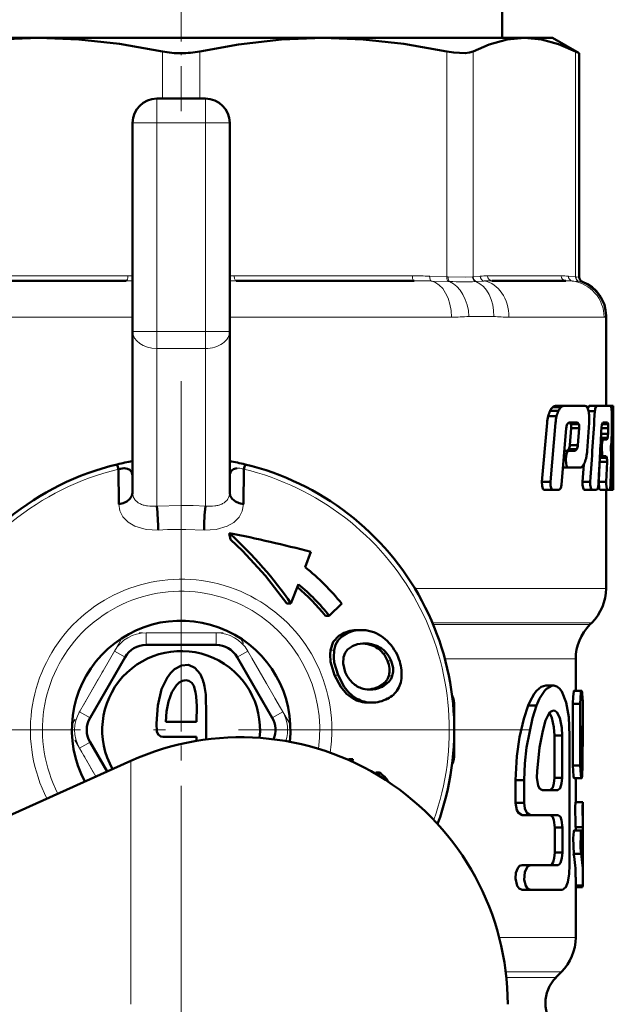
# Model space of a CAD drawing. Extents: x -1438 to 1837, y -1663 to 612.
# Tile 85 of 91: x 1779 to 1804, y -60 to -19. Entities that reach past the tile are written whole.
import ezdxf

# ---------------------------------------------------------------- set-up
doc = ezdxf.new("R2010")
doc.units = 0
doc.linetypes.add('DASHDOT', pattern=[18.5, 12, -3, 0.5, -3])

msp = doc.modelspace()

# ---------------------------------------------------------------- linework, layer by layer
at = {"color": 7, "linetype": 'DASHDOT', "lineweight": 18, "ltscale": 0.153835}
msp.add_line((1785.979, -22.886), (1785.979, -16.733), dxfattribs=at)
at = {"color": 7, "lineweight": 50}
for p, q in [((1799.199, -19.873), (1799.199, -18.373)), ((1771.843, -19.873), (1780.123, -19.873)), ((1780.123, -19.873), (1791.833, -19.873)), ((1791.833, -19.873), (1800.114, -19.873)), ((1800.114, -19.873), (1801.278, -19.873)), ((1801.278, -19.873), (1802.374, -20.506)), ((1802.374, -20.506), (1802.222, -20.428)), ((1802.374, -29.728), (1802.374, -20.506)), ((1784.979, -22.373), (1786.979, -22.373)), ((1783.979, -31.959), (1783.979, -23.373)), ((1787.979, -23.373), (1787.979, -31.959)), ((1783.713, -29.873), (1776.38, -29.873)), ((1795.577, -29.873), (1788.244, -29.873)), ((1801.817, -29.873), (1798.78, -29.873)), ((1803.479, -31.32), (1803.479, -35.029)), ((1783.979, -38.602), (1783.979, -31.959)), ((1787.979, -38.602), (1787.979, -31.959)), ((1801.176, -35.232), (1801.52, -35.232)), ((1801.281, -35.083), (1801.623, -35.083)), ((1801.393, -35.03), (1801.733, -35.03)), ((1801.733, -35.03), (1802.604, -35.03)), ((1802.778, -35.029), (1802.719, -35.135)), ((1802.756, -35.243), (1803.019, -35.243)), ((1802.778, -35.029), (1803.09, -35.029)), ((1803.09, -35.029), (1803.664, -35.029)), ((1803.477, -35.029), (1803.777, -35.029)), ((1803.479, -35.029), (1803.686, -35.029)), ((1803.693, -35.084), (1803.663, -35.029)), ((1803.713, -35.243), (1803.771, -35.243)), ((1803.777, -35.029), (1803.778, -35.029)), ((1803.778, -35.029), (1803.778, -38.362)), ((1801.096, -35.451), (1801.442, -35.451)), ((1801.051, -35.72), (1800.835, -38.152)), ((1801.398, -35.72), (1801.187, -38.152)), ((1801.644, -38.274), (1801.841, -35.949)), ((1801.881, -35.785), (1801.951, -35.719)), ((1801.951, -35.719), (1802.303, -35.719)), ((1801.976, -35.719), (1802.032, -35.785)), ((1802.043, -35.95), (1801.988, -36.643)), ((1802.032, -35.785), (1802.359, -35.785)), ((1802.043, -35.95), (1802.37, -35.95)), ((1802.303, -35.719), (1802.359, -35.785)), ((1802.37, -35.95), (1802.315, -36.643)), ((1802.705, -36.873), (1802.787, -35.72)), ((1803.288, -35.95), (1803.57, -35.95)), ((1803.309, -35.785), (1803.565, -35.785)), ((1803.348, -35.719), (1803.54, -35.719)), ((1803.54, -35.719), (1803.566, -35.785)), ((1803.57, -35.95), (1803.562, -36.182)), ((1803.711, -36.237), (1803.722, -35.72)), ((1803.264, -36.414), (1803.366, -36.414)), ((1803.268, -36.347), (1803.545, -36.347)), ((1803.276, -36.182), (1803.562, -36.182)), ((1803.366, -36.414), (1803.514, -36.414)), ((1801.763, -36.875), (1801.935, -36.875)), ((1801.949, -36.808), (1801.881, -36.875)), ((1801.935, -36.875), (1802.21, -36.875)), ((1801.949, -36.808), (1802.277, -36.808)), ((1801.988, -36.643), (1802.315, -36.643)), ((1802.277, -36.808), (1802.21, -36.875)), ((1803.245, -36.767), (1803.301, -36.767)), ((1803.253, -36.627), (1803.308, -36.627)), ((1803.308, -36.627), (1803.301, -36.767)), ((1803.689, -36.984), (1803.681, -36.824)), ((1803.683, -36.703), (1803.699, -36.528)), ((1801.733, -37.23), (1801.824, -37.23)), ((1801.745, -37.09), (1801.836, -37.09)), ((1801.836, -37.09), (1801.824, -37.23)), ((1803.224, -37.17), (1803.514, -37.17)), ((1803.227, -37.103), (1803.359, -37.103)), ((1803.359, -37.103), (1803.486, -37.103)), ((1803.486, -37.103), (1803.515, -37.17)), ((1803.664, -38.274), (1803.689, -37.275)), ((1783.346, -37.436), (1783.394, -37.635)), ((1783.41, -39.079), (1783.394, -37.635)), ((1788.563, -37.635), (1788.524, -37.622)), ((1788.563, -37.635), (1788.547, -39.079)), ((1788.563, -37.635), (1788.611, -37.436)), ((1801.704, -37.564), (1801.923, -37.564)), ((1801.923, -37.564), (1802.413, -37.564)), ((1802.561, -37.445), (1802.512, -38.152)), ((1803.215, -37.333), (1803.182, -38.152)), ((1803.215, -37.316), (1803.215, -37.333)), ((1803.215, -37.333), (1803.519, -37.333)), ((1803.519, -37.333), (1803.487, -38.152)), ((1783.978, -37.896), (1783.978, -37.904)), ((1787.979, -37.895), (1787.979, -37.904)), ((1800.835, -38.152), (1801.187, -38.152)), ((1800.939, -38.487), (1801.289, -38.487)), ((1801.289, -38.487), (1801.543, -38.487)), ((1802.512, -38.152), (1802.83, -38.152)), ((1802.592, -38.487), (1802.908, -38.487)), ((1802.908, -38.487), (1803.093, -38.487)), ((1803.182, -38.152), (1803.487, -38.152)), ((1803.229, -38.487), (1803.533, -38.487)), ((1803.479, -38.487), (1803.479, -42.545)), ((1803.533, -38.487), (1803.632, -38.487)), ((1803.632, -38.487), (1803.755, -38.487)), ((1803.668, -38.152), (1803.739, -38.152)), ((1803.755, -38.487), (1803.777, -38.487)), ((1803.777, -38.487), (1803.779, -38.362)), ((1787.961, -40.265), (1787.959, -40.267)), ((1787.959, -40.267), (1788.008, -40.527)), ((1791.084, -41.667), (1791.324, -41.04)), ((1790.809, -42.377), (1790.5, -43.162)), ((1790.325, -43.162), (1790.5, -43.162)), ((1792.594, -43.173), (1792.081, -43.673)), ((1792.081, -43.673), (1791.919, -43.673)), ((1802.814, -44.037), (1802.893, -43.959)), ((1793.251, -44.259), (1793.405, -44.259)), ((1787.422, -44.873), (1784.535, -44.873)), ((1793.466, -44.817), (1793.555, -44.814)), ((1783.669, -45.373), (1782.226, -47.873)), ((1789.731, -47.873), (1788.288, -45.373)), ((1802.229, -45.452), (1802.229, -46.758)), ((1800.998, -46.549), (1801.322, -46.549)), ((1793.663, -46.711), (1793.712, -46.706)), ((1793.712, -46.706), (1793.732, -46.704)), ((1793.878, -46.704), (1793.858, -46.706)), ((1802.168, -46.758), (1802.469, -46.758)), ((1793.687, -47.249), (1793.832, -47.249)), ((1797.229, -47.373), (1797.229, -49.373)), ((1800.276, -47.37), (1800.617, -47.37)), ((1802.115, -47.303), (1802.115, -49.833)), ((1802.115, -47.303), (1802.417, -47.303)), ((1802.417, -47.303), (1802.417, -49.833)), ((1802.528, -47.504), (1802.528, -48.733)), ((1785.347, -48.034), (1786.617, -48.034)), ((1802.505, -49.833), (1802.505, -48.212)), ((1801.353, -48.601), (1801.67, -48.601)), ((1801.353, -50.346), (1801.353, -48.601)), ((1801.67, -50.346), (1801.67, -48.601)), ((1801.978, -53.937), (1801.978, -48.601)), ((1782.226, -48.873), (1782.927, -50.087)), ((1785.223, -48.662), (1786.616, -48.662)), ((1786.616, -48.662), (1786.616, -48.824)), ((1770.017, -55.908), (1783.907, -49.645)), ((1792.816, -49.586), (1792.899, -49.571)), ((1792.899, -49.571), (1793.044, -49.571)), ((1793.036, -49.685), (1793.044, -49.571)), ((1802.115, -49.833), (1802.417, -49.833)), ((1793.982, -50.178), (1793.994, -50.13)), ((1793.994, -50.13), (1794.14, -50.13)), ((1794.109, -50.254), (1794.14, -50.13)), ((1799.751, -50.448), (1799.751, -51.372)), ((1799.751, -50.448), (1800.104, -50.448)), ((1800.104, -50.448), (1800.104, -51.372)), ((1801.353, -50.346), (1801.67, -50.346)), ((1802.169, -50.365), (1802.47, -50.365)), ((1802.229, -50.365), (1802.229, -51.348)), ((1800.859, -50.859), (1801.5, -50.859)), ((1799.751, -51.372), (1800.104, -51.372)), ((1802.226, -51.348), (1802.526, -51.348)), ((1802.526, -51.348), (1802.528, -51.348)), ((1802.528, -51.348), (1802.528, -52.375)), ((1800.021, -51.885), (1800.367, -51.885)), ((1800.367, -51.885), (1801.509, -51.885)), ((1801.365, -52.398), (1801.365, -53.424)), ((1801.365, -52.398), (1801.681, -52.398)), ((1801.681, -52.398), (1801.681, -53.424)), ((1802.169, -52.509), (1802.47, -52.509)), ((1802.226, -52.375), (1802.526, -52.375)), ((1802.229, -52.375), (1802.229, -52.509)), ((1802.49, -52.581), (1802.525, -52.581)), ((1802.528, -52.375), (1802.525, -52.581)), ((1802.525, -52.581), (1802.525, -53.053)), ((1802.528, -52.375), (1802.526, -52.375)), ((1801.365, -53.424), (1801.681, -53.424)), ((1802.146, -53.471), (1802.448, -53.471)), ((1802.528, -53.245), (1802.528, -54.437)), ((1800.021, -53.937), (1800.367, -53.937)), ((1800.367, -53.937), (1801.509, -53.937)), ((1802.229, -54.437), (1802.229, -56.923)), ((1800.021, -54.963), (1800.367, -54.963)), ((1800.367, -54.963), (1801.681, -54.963)), ((1802.229, -54.783), (1802.518, -54.783)), ((1802.229, -54.853), (1802.507, -54.853)), ((1801.418, -58.563), (1801.643, -58.338))]:
    msp.add_line(p, q, dxfattribs=at)
at = {"color": 7, "lineweight": 18}
for p, q in [((1785.213, -22.373), (1785.213, -20.428)), ((1786.744, -20.428), (1786.744, -22.373)), ((1796.923, -29.715), (1796.923, -20.428)), ((1798.006, -20.428), (1798.006, -29.715)), ((1802.222, -29.715), (1802.222, -20.428)), ((1784.979, -22.373), (1784.979, -23.373)), ((1786.979, -22.373), (1786.979, -23.373)), ((1783.979, -23.373), (1784.979, -23.373)), ((1784.979, -23.373), (1784.979, -31.959)), ((1786.979, -23.373), (1784.979, -23.373)), ((1786.979, -31.959), (1786.979, -23.373)), ((1786.979, -23.373), (1787.979, -23.373)), ((1776.457, -29.673), (1783.79, -29.673)), ((1783.979, -29.875), (1783.713, -29.873)), ((1783.79, -29.673), (1783.979, -29.674)), ((1788.244, -29.873), (1787.978, -29.875)), ((1787.979, -29.674), (1788.167, -29.673)), ((1788.167, -29.673), (1795.5, -29.673)), ((1796.215, -29.686), (1796.923, -29.715)), ((1796.972, -29.907), (1796.275, -29.885)), ((1796.923, -29.715), (1796.975, -29.717)), ((1797.029, -29.909), (1796.972, -29.907)), ((1797.983, -29.717), (1798.006, -29.715)), ((1798.006, -29.715), (1798.299, -29.686)), ((1798.144, -29.907), (1798.117, -29.909)), ((1798.465, -29.885), (1798.144, -29.907)), ((1798.595, -29.673), (1801.633, -29.673)), ((1801.928, -29.686), (1802.222, -29.715)), ((1802.354, -29.907), (1802.089, -29.885)), ((1802.222, -29.715), (1802.243, -29.717)), ((1802.243, -29.717), (1802.374, -29.728)), ((1802.375, -29.909), (1802.354, -29.907)), ((1802.504, -29.915), (1802.375, -29.909)), ((1774.845, -31.373), (1783.979, -31.373)), ((1787.979, -31.373), (1797.112, -31.373)), ((1798.852, -31.347), (1797.833, -31.347)), ((1799.48, -31.373), (1803.398, -31.373)), ((1803.479, -31.32), (1803.464, -31.347)), ((1783.979, -31.959), (1784.979, -31.959)), ((1784.979, -31.959), (1786.979, -31.959)), ((1784.979, -31.959), (1784.979, -32.666)), ((1786.979, -31.959), (1786.979, -32.666)), ((1786.979, -31.959), (1787.979, -31.959)), ((1784.979, -39.155), (1784.979, -32.666)), ((1786.979, -32.666), (1784.979, -32.666)), ((1786.979, -32.666), (1786.979, -39.155)), ((1784.979, -39.155), (1785.978, -39.126)), ((1786.478, -39.137), (1786.979, -39.155)), ((1795.602, -42.545), (1803.479, -42.545)), ((1796.326, -43.959), (1802.893, -43.959)), ((1796.359, -44.037), (1802.814, -44.037)), ((1784.535, -44.373), (1787.422, -44.373)), ((1784.535, -44.373), (1784.535, -44.873)), ((1787.422, -44.373), (1787.422, -44.873)), ((1792.619, -44.409), (1792.774, -44.409)), ((1793.666, -44.841), (1793.817, -44.841)), ((1794.005, -44.973), (1794.156, -44.973)), ((1781.793, -47.623), (1783.236, -45.123)), ((1783.236, -45.123), (1783.669, -45.373)), ((1788.721, -45.123), (1788.288, -45.373)), ((1788.721, -45.123), (1790.164, -47.623)), ((1792.127, -45.088), (1792.28, -45.088)), ((1794.291, -45.21), (1794.44, -45.21)), ((1794.481, -45.523), (1794.629, -45.523)), ((1796.843, -45.452), (1802.229, -45.452)), ((1792.294, -46.113), (1792.443, -46.113)), ((1794.529, -46.142), (1794.675, -46.142)), ((1794.127, -46.592), (1794.273, -46.592)), ((1793.712, -46.706), (1793.858, -46.706)), ((1793.22, -47.09), (1793.074, -47.09)), ((1797.184, -47.373), (1797.229, -47.373)), ((1781.793, -47.623), (1782.226, -47.873)), ((1790.164, -47.623), (1789.731, -47.873)), ((1782.226, -48.873), (1781.793, -49.123)), ((1782.469, -50.294), (1781.793, -49.123)), ((1797.184, -49.373), (1797.229, -49.373)), ((1783.907, -49.645), (1783.907, -59.673)), ((1799.079, -56.923), (1802.229, -56.923)), ((1801.643, -58.338), (1799.347, -58.338)), ((1799.372, -58.563), (1801.418, -58.563))]:
    msp.add_line(p, q, dxfattribs=at)
at = {"color": 7, "linetype": 'DASHDOT', "lineweight": 18, "ltscale": 0.257574}
msp.add_line((1784.979, -32.818), (1784.979, -22.515), dxfattribs=at)
at = {"color": 7, "linetype": 'DASHDOT', "lineweight": 18, "ltscale": 0.257589}
msp.add_line((1786.979, -22.515), (1786.979, -32.818), dxfattribs=at)
at = {"color": 7, "linetype": 'DASHDOT', "lineweight": 18, "ltscale": 0.060001}
for p, q in [((1784.778, -23.373), (1787.178, -23.373)), ((1784.778, -31.959), (1787.178, -31.959))]:
    msp.add_line(p, q, dxfattribs=at)
at = {"color": 7, "linetype": 'DASHDOT', "lineweight": 18}
for p, q in [((1785.979, -34.015), (1785.979, -62.732)), ((1800.337, -48.373), (1771.62, -48.373))]:
    msp.add_line(p, q, dxfattribs=at)
at = {"color": 7, "linetype": 'DASHDOT', "lineweight": 18, "ltscale": 0.002353}
msp.add_line((1785.979, -44.045), (1785.979, -43.951), dxfattribs=at)
at = {"color": 7, "linetype": 'DASHDOT', "lineweight": 18, "ltscale": 0.086618}
msp.add_line((1787.711, -44.373), (1784.246, -44.373), dxfattribs=at)
at = {"color": 7, "linetype": 'DASHDOT', "lineweight": 18, "ltscale": 0.344155}
msp.add_line((1785.979, -44.304), (1785.979, -58.071), dxfattribs=at)
at = {"color": 7, "linetype": 'DASHDOT', "lineweight": 18, "ltscale": 0.099592}
for p, q in [((1783.51, -44.648), (1781.518, -48.098)), ((1790.438, -48.098), (1788.447, -44.648))]:
    msp.add_line(p, q, dxfattribs=at)
at = {"color": 7, "linetype": 'DASHDOT', "lineweight": 18, "ltscale": 0.047054}
msp.add_line((1781.606, -48.8), (1782.547, -50.43), dxfattribs=at)
at = {"color": 7, "lineweight": 50}
for points in [[(1780.123, -19.873), (1778.402, -19.938), (1776.632, -20.139), (1775.034, -20.428)], [(1785.213, -20.428), (1783.444, -20.114), (1781.763, -19.933), (1780.123, -19.873)], [(1791.833, -19.873), (1790.112, -19.938), (1788.342, -20.139), (1786.744, -20.428)], [(1796.923, -20.428), (1795.155, -20.114), (1793.474, -19.933), (1791.833, -19.873)], [(1800.114, -19.873), (1799.401, -19.938), (1798.668, -20.139), (1798.006, -20.428)], [(1802.222, -20.428), (1801.523, -20.125), (1800.82, -19.937), (1800.114, -19.873)], [(1798.006, -20.428), (1797.861, -20.478), (1797.677, -20.503), (1797.207, -20.478), (1796.923, -20.428)], [(1803.09, -35.029), (1803.045, -35.09), (1803.019, -35.243)], [(1803.289, -35.932), (1803.308, -35.789), (1803.348, -35.719)], [(1803.366, -36.414), (1803.33, -36.473), (1803.308, -36.627)], [(1803.545, -36.347), (1803.533, -36.389), (1803.526, -36.404), (1803.513, -36.414)], [(1801.935, -36.875), (1801.869, -36.941), (1801.836, -37.09)], [(1803.301, -36.767), (1803.32, -37.035), (1803.337, -37.082), (1803.359, -37.103)], [(1801.824, -37.23), (1801.832, -37.407), (1801.853, -37.487), (1801.881, -37.539), (1801.923, -37.564)], [(1783.394, -37.635), (1783.632, -37.592), (1783.764, -37.615), (1783.862, -37.666), (1783.949, -37.771), (1783.978, -37.896)], [(1800.835, -38.152), (1800.842, -38.325), (1800.878, -38.438), (1800.899, -38.467), (1800.939, -38.487)], [(1801.187, -38.152), (1801.194, -38.326), (1801.229, -38.438), (1801.25, -38.467), (1801.289, -38.487)], [(1801.543, -38.487), (1801.611, -38.419), (1801.644, -38.274)], [(1802.512, -38.152), (1802.514, -38.294), (1802.551, -38.448), (1802.566, -38.472), (1802.592, -38.487)], [(1802.83, -38.152), (1802.831, -38.294), (1802.867, -38.447), (1802.882, -38.471), (1802.908, -38.487)], [(1803.093, -38.487), (1803.138, -38.427), (1803.162, -38.274)], [(1803.182, -38.152), (1803.199, -38.427), (1803.229, -38.487)], [(1803.487, -38.152), (1803.487, -38.25), (1803.51, -38.45), (1803.522, -38.479), (1803.533, -38.487)], [(1803.632, -38.487), (1803.663, -38.313), (1803.665, -38.274)], [(1803.739, -38.152), (1803.747, -38.452), (1803.751, -38.477), (1803.755, -38.487)], [(1783.41, -39.079), (1783.584, -39.039), (1783.746, -38.964), (1783.871, -38.86), (1783.953, -38.732), (1783.979, -38.61)], [(1788.547, -39.079), (1788.373, -39.039), (1788.211, -38.964), (1788.086, -38.86), (1788.004, -38.732), (1787.978, -38.61)], [(1790.325, -43.162), (1789.447, -42.026), (1788.502, -41.002), (1788.008, -40.527)], [(1792.127, -45.088), (1792.244, -44.75), (1792.471, -44.499), (1792.619, -44.409)], [(1792.28, -45.088), (1792.341, -44.866), (1792.448, -44.676), (1792.593, -44.525), (1792.774, -44.409)], [(1792.668, -45.37), (1792.735, -45.195), (1792.833, -45.063), (1793.03, -44.924)], [(1792.294, -46.113), (1792.132, -45.572), (1792.11, -45.273), (1792.127, -45.088)], [(1792.443, -46.113), (1792.287, -45.594), (1792.264, -45.384), (1792.28, -45.088)], [(1792.739, -45.99), (1792.651, -45.641), (1792.668, -45.37)], [(1786.756, -46.063), (1786.545, -45.817), (1786.28, -45.698), (1785.987, -45.719), (1785.701, -45.877), (1785.543, -46.03), (1785.401, -46.221), (1785.174, -46.694), (1785.012, -47.367), (1784.961, -48.114)], [(1794.629, -45.523), (1794.705, -45.822), (1794.706, -45.978), (1794.676, -46.143)], [(1793.074, -47.09), (1792.795, -46.89), (1792.552, -46.603), (1792.294, -46.113)], [(1793.22, -47.09), (1793.03, -46.966), (1792.858, -46.806), (1792.7, -46.604), (1792.443, -46.113)], [(1794.676, -46.143), (1794.625, -46.267), (1794.535, -46.398), (1794.273, -46.592)], [(1786.172, -46.324), (1786.028, -46.348), (1785.9, -46.415), (1785.782, -46.524), (1785.599, -46.817)], [(1786.617, -48.034), (1786.627, -47.39), (1786.604, -47.003), (1786.575, -46.816), (1786.495, -46.562), (1786.414, -46.435), (1786.302, -46.351), (1786.172, -46.324)], [(1800.998, -46.549), (1800.805, -46.605), (1800.616, -46.76), (1800.514, -46.892), (1800.343, -47.219), (1800.276, -47.37)], [(1801.322, -46.549), (1801.244, -46.559), (1801.03, -46.679), (1800.955, -46.753), (1800.744, -47.083), (1800.617, -47.37)], [(1801.978, -48.601), (1801.941, -47.842), (1801.837, -47.243), (1801.659, -46.786), (1801.563, -46.662), (1801.448, -46.578), (1801.322, -46.549)], [(1785.599, -46.817), (1785.458, -47.202), (1785.379, -47.612), (1785.347, -48.034)], [(1802.168, -46.758), (1802.167, -46.758), (1802.163, -46.762), (1802.159, -46.768), (1802.152, -46.789), (1802.126, -46.991), (1802.115, -47.303)], [(1802.469, -46.758), (1802.467, -46.759), (1802.465, -46.76), (1802.462, -46.766), (1802.457, -46.779), (1802.446, -46.825), (1802.417, -47.303)], [(1802.49, -46.829), (1802.481, -46.779), (1802.476, -46.764), (1802.473, -46.76), (1802.472, -46.759), (1802.469, -46.758)], [(1800.276, -47.37), (1800.099, -47.917), (1799.92, -48.669), (1799.804, -49.452), (1799.751, -50.448)], [(1800.617, -47.37), (1800.452, -47.886), (1800.198, -49.095), (1800.128, -49.761), (1800.104, -50.448)], [(1801.316, -47.576), (1801.242, -47.594), (1801.17, -47.648), (1801.103, -47.733), (1800.99, -47.986)], [(1801.353, -48.601), (1801.334, -48.257), (1801.252, -47.872), (1801.15, -47.669)], [(1801.67, -48.601), (1801.654, -48.286), (1801.572, -47.874), (1801.448, -47.642), (1801.37, -47.586), (1801.316, -47.576)], [(1784.961, -48.114), (1784.984, -48.433), (1785.031, -48.561), (1785.137, -48.649), (1785.223, -48.662)], [(1800.99, -47.986), (1800.871, -48.407), (1800.732, -49.098), (1800.637, -50.072), (1800.629, -50.331)], [(1802.115, -49.833), (1802.141, -50.275), (1802.155, -50.342), (1802.161, -50.358), (1802.164, -50.362), (1802.167, -50.365), (1802.169, -50.365)], [(1802.417, -49.833), (1802.435, -50.209), (1802.453, -50.33), (1802.463, -50.359), (1802.466, -50.363), (1802.468, -50.364), (1802.47, -50.365)], [(1802.47, -50.365), (1802.471, -50.365), (1802.473, -50.364), (1802.475, -50.362), (1802.478, -50.354), (1802.492, -50.271), (1802.505, -49.833)], [(1800.629, -50.331), (1800.682, -50.669), (1800.757, -50.803), (1800.859, -50.859)], [(1801.18, -50.859), (1801.292, -50.742), (1801.334, -50.584), (1801.353, -50.346)], [(1801.5, -50.859), (1801.596, -50.773), (1801.651, -50.581), (1801.67, -50.346)], [(1799.751, -51.372), (1799.804, -51.673), (1799.868, -51.792), (1800.021, -51.885)], [(1800.104, -51.372), (1800.134, -51.606), (1800.216, -51.79), (1800.367, -51.885)], [(1802.226, -51.348), (1802.214, -51.552), (1802.218, -52.274), (1802.226, -52.375)], [(1802.526, -51.348), (1802.514, -51.552), (1802.518, -52.274), (1802.526, -52.375)], [(1801.196, -51.886), (1801.283, -51.961), (1801.333, -52.096), (1801.365, -52.398)], [(1801.509, -51.885), (1801.598, -51.955), (1801.649, -52.094), (1801.681, -52.398)], [(1802.169, -52.509), (1802.167, -52.509), (1802.166, -52.51), (1802.163, -52.514), (1802.159, -52.523), (1802.151, -52.552), (1802.123, -52.826), (1802.146, -53.471)], [(1802.47, -52.509), (1802.469, -52.509), (1802.467, -52.51), (1802.465, -52.513), (1802.461, -52.521), (1802.443, -52.607), (1802.425, -53.229), (1802.448, -53.471)], [(1802.49, -52.577), (1802.482, -52.529), (1802.477, -52.515), (1802.474, -52.511), (1802.472, -52.51), (1802.47, -52.509)], [(1801.365, -53.424), (1801.346, -53.66), (1801.301, -53.824), (1801.267, -53.886), (1801.238, -53.918), (1801.189, -53.937)], [(1801.681, -53.424), (1801.663, -53.659), (1801.61, -53.842), (1801.567, -53.908), (1801.509, -53.937)], [(1800.021, -53.937), (1799.921, -53.974), (1799.845, -54.063), (1799.77, -54.265), (1799.752, -54.494), (1799.823, -54.795), (1799.899, -54.905), (1800.021, -54.963)], [(1800.367, -53.937), (1800.248, -53.994), (1800.131, -54.227), (1800.109, -54.545), (1800.175, -54.797), (1800.249, -54.906), (1800.367, -54.963)], [(1801.681, -54.963), (1801.826, -54.848), (1801.902, -54.645), (1801.96, -54.303), (1801.978, -53.937)]]:
    msp.add_lwpolyline(points, dxfattribs=at)
at = {"color": 7, "lineweight": 18}
for points in [[(1796.975, -29.717), (1797.672, -29.727), (1797.983, -29.717)], [(1785.035, -40.141), (1784.536, -40.116), (1784.071, -39.978), (1783.795, -39.813), (1783.58, -39.592), (1783.455, -39.348), (1783.41, -39.079)], [(1788.547, -39.079), (1788.498, -39.36), (1788.362, -39.612), (1788.146, -39.825), (1787.874, -39.983), (1787.417, -40.116), (1786.922, -40.141)], [(1786.922, -40.141), (1786.167, -40.116), (1785.412, -40.121), (1785.035, -40.141)]]:
    msp.add_lwpolyline(points, dxfattribs=at)
at = {"color": 7, "lineweight": 50}
for centre, radius, start, end in [((1785.967, -16.779), 3.727, 258.3238, 270.1707), ((1785.989, -16.776), 3.729, 269.8321, 281.6725), ((1784.979, -23.373), 1, 90, 180), ((1786.979, -23.373), 1, 0, 90), ((1802.574, -29.728), 0.2, 180.0001, 249.4835), ((1801.979, -31.32), 1.5, 359.9834, 69.4823), ((1802.23, -35.742), 1.171, 154.2079, 165.6194), ((1801.69, -35.482), 0.571, 135.6429, 154.0272), ((1801.404, -35.192), 0.163, 93.6909, 138.2675), ((1802.594, -35.74), 1.188, 154.7161, 165.9308), ((1802.037, -35.478), 0.572, 136.3208, 154.5448), ((1801.744, -35.187), 0.158, 93.9134, 139.1034), ((1802.596, -35.136), 0.107, 28.887, 85.6361), ((1802.302, -35.335), 0.462, 12.8652, 32.9613), ((1801.562, -35.526), 1.226, 3.537, 13.8801), ((1288.046, -3.234), 515.966, 356.11952, 356.44322), ((1802.609, -35.297), 1.105, 3.3767, 11.1055), ((1799.645, -35.513), 4.077, 0.8723, 3.9467), ((1476.16, -32.998), 327.619, 359.09861, 359.60738), ((1807.004, -35.213), 3.233, 176.7474, 180.536), ((1802.586, -35.836), 1.539, 165.5109, 175.6995), ((1802.989, -35.839), 1.595, 165.9006, 175.7281), ((1800.727, -35.585), 2.064, 356.2323, 3.7222), ((1796.02, -35.585), 7.703, 358.9898, 0.9957), ((1802.346, -35.989), 0.507, 156.3492, 175.5227), ((1801.612, -35.895), 0.434, 352.6684, 14.6166), ((1801.939, -35.895), 0.434, 352.6684, 14.6166), ((1373.329, -13.695), 430.535, 356.72722, 357.03931), ((1802.617, -35.894), 0.955, 356.6451, 6.5567), ((1802.472, -36.152), 1.09, 349.7197, 358.4317), ((1797.332, -36.106), 6.381, 356.2144, 358.8262), ((1801.458, -36.606), 0.531, 337.5997, 355.9584), ((1801.785, -36.606), 0.532, 337.6203, 355.9573), ((1800.834, -36.752), 1.875, 347.9871, 356.3113), ((1804.381, -36.772), 0.702, 174.3847, 184.2446), ((1786.048, -48.7), 11.584, 100.2895, 103.4877), ((1785.909, -48.7), 11.584, 76.512, 79.7106), ((1801.417, -36.886), 1.276, 338.1164, 348.3983), ((1802.633, -37.279), 0.888, 356.4864, 7.0833), ((1797.763, -37.134), 5.928, 358.6427, 1.4527), ((1785.979, -48.373), 11.25, 103.5334, 205.8397), ((1788.266, -37.896), 0.287, 126.1882, 155.079), ((1788.317, -37.974), 0.38, 96.3363, 125.445), ((1785.979, -48.373), 11.25, 339.8701, 76.4663), ((1802.402, -37.428), 0.137, 274.5225, 323.8495), ((1802.101, -37.166), 0.537, 320.2641, 338.6513), ((1788.301, -37.904), 0.322, 156.4258, 178.4255), ((1774.389, -40.254), 10.647, 0.6083, 5.9289), ((1797.568, -40.254), 10.647, 174.0711, 179.3917), ((1776.76, -96.509), 57.349, 75.28814, 78.73682), ((1784.872, -49.409), 9.926, 38.9185, 51.2514), ((1785.007, -49.263), 8.889, 38.9605, 49.6331), ((1785.095, -49.26), 8.945, 38.6505, 50.3021), ((1801.479, -42.545), 2, 315, 360), ((1785.979, -48.373), 4.5, 353.7767, 208.1989), ((1804.229, -45.452), 2, 134.9997, 180), ((1793.246, -45.647), 1.388, 89.8049, 116.8945), ((1793.401, -45.645), 1.386, 89.8199, 116.9068), ((1793.403, -45.807), 1.548, 83.1896, 89.9391), ((1793.406, -45.715), 1.456, 48.039, 82.874), ((1784.535, -45.873), 1, 90, 150), ((1787.422, -45.873), 1, 30, 90), ((1793.498, -45.898), 1.082, 91.6751, 115.6658), ((1793.401, -46.079), 1.265, 77.9335, 86.4613), ((1793.558, -46.029), 1.216, 77.6898, 90.1269), ((1793.416, -45.99), 1.176, 59.9266, 77.7321), ((1793.568, -45.988), 1.174, 59.9339, 77.727), ((1793.486, -45.889), 1.053, 40.1441, 60.4387), ((1793.615, -45.912), 1.084, 40.4135, 60.0733), ((1793.104, -46.113), 1.956, 22.0116, 49.2527), ((1785.979, -48.373), 3.25, 354.2072, 209.7144), ((1793.402, -45.964), 1.166, 22.2309, 40.3342), ((1793.543, -45.964), 1.172, 22.0731, 40.0674), ((1793.226, -46.093), 1.835, 0.0629, 22.8541), ((1785.281, -46.883), 1.688, 10.382, 29.0822), ((1793.902, -45.538), 1.246, 201.2561, 223.9844), ((1783.632, -47.207), 3.37, 359.3319, 10.7474), ((1793.757, -45.666), 1.053, 224.4386, 249.6003), ((1793.591, -45.441), 1.27, 276.3851, 294.9962), ((1793.742, -45.462), 1.249, 276.2224, 295.1647), ((1793.734, -45.718), 0.996, 249.7853, 269.7701), ((1793.734, -45.663), 1.051, 269.7984, 276.7618), ((1794.051, -46.195), 0.99, 295.6907, 329.4421), ((1796.229, -47.373), 1, 0, 24.3599), ((1796.693, -47.501), 5.836, 359.9746, 6.6168), ((1700.255, -48.29), 86.752, 359.68607, 0.68916), ((1793.698, -45.954), 1.296, 241.2432, 269.5101), ((1793.843, -45.955), 1.295, 241.2307, 269.4997), ((1793.805, -45.782), 1.468, 271.0677, 297.3823), ((1783.092, -48.373), 1, 150, 210), ((1788.865, -48.373), 1, 337.3885, 30), ((1796.674, -48.73), 5.854, 359.9878, 5.0834), ((1788.428, -59.673), 11, 0, 114.2687), ((1796.472, -48.731), 6.057, 354.9942, 359.9994), ((1796.229, -49.373), 1, 335.6404, 360), ((1793.198, -50.636), 1.076, 98.2184, 107.6652), ((1796.848, -53.246), 5.681, 0.012, 6.7574), ((1796.479, -54.441), 5.749, 0.0393, 9.7196), ((1796.676, -54.441), 5.853, 0.0375, 9.545), ((1796.75, -54.438), 5.779, 356.5703, 0.0036), ((1802.35, -54.797), 0.167, 340.3643, 4.5239), ((1800.229, -56.923), 2, 315.0008, 0), ((1802.479, -59.623), 1.5, 135, 225)]:
    msp.add_arc(centre, radius, start, end, dxfattribs=at)
at = {"color": 7, "lineweight": 18}
for centre, radius, start, end in [((1795.532, -47.854), 18.18, 87.8492, 90.1014), ((1795.609, -49.526), 19.653, 88.0571, 90.0949), ((1797.6, -7.911), 22.005, 268.5123, 271.3456), ((1798.185, -29.72), 0.202, 179.146, 250.0117), ((1798.208, -29.716), 0.202, 179.4931, 251.3624), ((1798.582, -32.801), 3.128, 89.7592, 95.1871), ((1798.498, -29.69), 0.199, 178.9568, 260.2398), ((1798.766, -33.894), 4.021, 89.8056, 94.2976), ((1801.646, -32.801), 3.128, 84.8129, 90.2408), ((1801.83, -32.834), 2.96, 84.9931, 90.2535), ((1802.121, -29.696), 0.192, 176.9441, 260.3111), ((1802.417, -29.723), 0.195, 177.3928, 251.1552), ((1802.439, -29.724), 0.196, 177.9231, 250.7989), ((1801.962, -31.353), 1.502, 0.216, 74.0228), ((1797.155, -22.438), 8.935, 269.7295, 274.3536), ((1799.46, -24.216), 7.157, 265.1242, 270.157), ((1803.408, -31.3), 0.0729, 262.143, 319.7781), ((1785.979, -48.373), 11.045, 103.5334, 205.8689), ((1788.338, -38.18), 0.588, 71.5745, 96.1847), ((1785.979, -48.373), 11.045, 340.4084, 76.4664), ((1784.451, -38.607), 0.472, 179.4074, 212.8002), ((1784.519, -38.546), 0.563, 214.2454, 243.5991), ((1787.438, -38.546), 0.563, 296.4023, 325.7524), ((1787.506, -38.607), 0.472, 327.2015, 0.5923), ((1784.663, -38.288), 0.858, 242.6509, 253.4953), ((1784.747, -38.011), 1.148, 253.3736, 262.1989), ((1784.808, -37.52), 1.643, 262.413, 275.9389), ((1785.915, -53.778), 14.652, 87.7959, 89.7516), ((1787.149, -37.527), 1.636, 264.0327, 277.6176), ((1787.21, -38.012), 1.148, 277.7999, 286.6272), ((1787.294, -38.289), 0.858, 286.5016, 297.3521), ((1785.979, -48.373), 6.209, 0, 207.1159), ((1785.979, -48.373), 5.714, 352.163, 207.3628), ((1784.535, -45.873), 1.5, 90, 150), ((1787.422, -45.873), 1.5, 30, 90), ((1783.092, -48.373), 1.5, 150, 210), ((1788.865, -48.373), 1.5, 342.1693, 30), ((1785.979, -48.373), 6.209, 351.3222, 0)]:
    msp.add_arc(centre, radius, start, end, dxfattribs=at)
for centre, major_axis, ratio, start_param, end_param in [((1783.713, -29.673), (0, 0.2), 0.382683, 3.141593, 4.712389), ((1788.244, -29.673), (0, 0.2), 0.382683, 1.570796, 3.141593), ((1795.577, -29.673), (0, 0.2), 0.382683, 1.570796, 3.141593), ((1796.291, -29.686), (-0.008, -0.2), 0.382432, 4.727401, 6.180277), ((1796.158, -31.373), (0, 1.5), 0.636223, 4.712389, 6.159843), ((1797, -29.715), (-0.008, -0.2), 0.382405, 4.728189, 6.02769), ((1797.057, -29.717), (-0.007, -0.2), 0.408466, 4.725748, 6.010898), ((1796.817, -31.347), (0.132, -1.494), 0.675962, 1.511122, 2.801999), ((1797.748, -31.347), (-0.143, -1.493), 0.734075, 1.64114, 2.932016), ((1798.323, -31.373), (0, 1.5), 0.771505, 4.712389, 6.159843), ((1798.78, -29.673), (0, -0.2), 0.92388, 4.712389, 6.283185), ((1801.817, -29.673), (0, -0.2), 0.92388, 4.712389, 6.283185), ((1801.905, -31.373), (0, 1.5), 0.995414, 4.712389, 6.159843), ((1784.979, -31.959), (-1, 0), 0.707107, 0, 1.570796), ((1786.979, -31.959), (-1, 0), 0.707107, 1.570796, 3.141593)]:
    msp.add_ellipse(centre, major_axis=major_axis, ratio=ratio, start_param=start_param, end_param=end_param, dxfattribs=at)
at = {"color": 7, "lineweight": 50}
for centre, major_axis, ratio, start_param, end_param in [((1655.156, -84.087), (137.224, 36.892), 0.297071, 0.104015, 0.186751), ((1760.006, -41.111), (34.547, -4.917), 0.155338, 6.261624, 6.373575), ((1781.325, -38.912), (13.145, -7.371), 0.206846, 6.142739, 6.331901), ((1784.643, -40.404), (10.253, -6.307), 0.293085, 0.004383, 0.175188), ((1784.666, -52.971), (9.92, 2.275), 0.262595, 0.07413, 0.246537)]:
    msp.add_ellipse(centre, major_axis=major_axis, ratio=ratio, start_param=start_param, end_param=end_param, dxfattribs=at)

doc.saveas('drawing.dxf')
